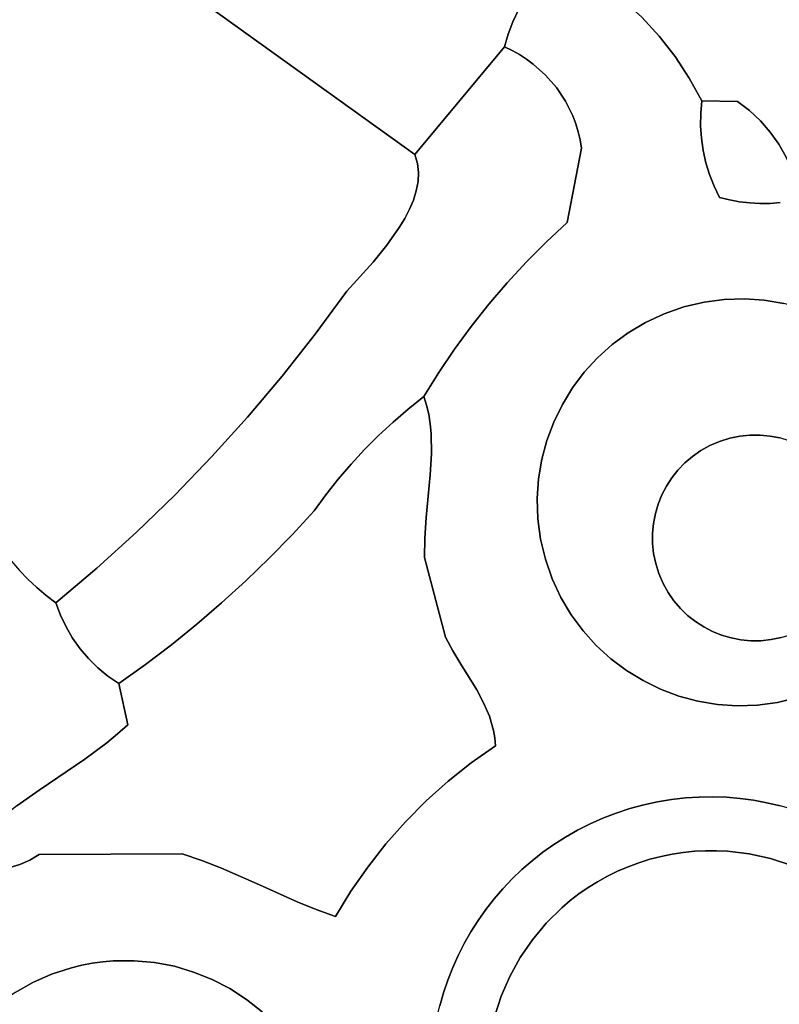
# Model space of a CAD drawing. Header units: inches. Extents: x 37.5 to 70.3, y 17.4 to 61.6.
# Tile 60 of 89: x 59.3 to 62.1, y 35.6 to 39.2. Entities that reach past the tile are written whole.
import ezdxf

# ---------------------------------------------------------------- set-up
doc = ezdxf.new("R2010")
doc.units = ezdxf.units.IN
doc.layers.add('SURFACES_FOR_SKETCHUP', color=7, linetype='Continuous')

msp = doc.modelspace()

# ---------------------------------------------------------------- linework, layer by layer
at = {"layer": 'SURFACES_FOR_SKETCHUP'}
for points, invisible_edges in [([(61.5539, 39.1721), (61.6171, 39.1036), (61.988, 39.5061)], 10), ([(62.0506, 39.4511), (61.988, 39.5061), (61.6171, 39.1036)], 10), ([(61.6171, 39.1036), (61.6745, 39.0302), (62.0506, 39.4511)], 10), ([(62.1156, 39.3988), (62.0506, 39.4511), (61.6745, 39.0302)], 10), ([(61.6745, 39.0302), (61.9012, 38.8671), (62.1156, 39.3988)], 11), ([(62.1828, 39.3494), (62.1156, 39.3988), (61.9012, 38.8671)], 10), ([(58.7891, 39.0034), (59.7633, 39.3712), (58.933, 39.1711)], 3), ([(58.7891, 39.0034), (60.2509, 37.8714), (59.7633, 39.3712)], 11), ([(60.4854, 38.1799), (60.5805, 38.2852), (59.7633, 39.3712)], 10), ([(59.7633, 39.3712), (60.5805, 38.2852), (60.7315, 38.6746)], 3), ([(60.4854, 38.1799), (59.7633, 39.3712), (60.3707, 38.0236)], 3), ([(60.3707, 38.0236), (59.7633, 39.3712), (60.2509, 37.8714)], 3), ([(60.7315, 38.6746), (61.0564, 39.0645), (59.7633, 39.3712)], 2), ([(61.07, 39.1108), (59.7633, 39.3712), (61.0564, 39.0645)], 3), ([(61.0868, 39.1558), (59.7633, 39.3712), (61.07, 39.1108)], 3), ([(61.1069, 39.1994), (59.7633, 39.3712), (61.0868, 39.1558)], 3), ([(62.2522, 39.3029), (62.1828, 39.3494), (61.9012, 38.8671)], 10), ([(61.412, 39.2927), (61.13, 39.2413), (61.1609, 39.0028)], 11), ([(61.1609, 39.0028), (61.2056, 38.9629), (61.412, 39.2927)], 10), ([(61.4855, 39.2352), (61.412, 39.2927), (61.2056, 38.9629)], 10), ([(61.9012, 38.8671), (61.9443, 38.8338), (62.2522, 39.3029)], 10), ([(62.3579, 39.1958), (62.2522, 39.3029), (61.9443, 38.8338)], 11), ([(61.1069, 39.1994), (61.1609, 39.0028), (61.13, 39.2413)], 3), ([(61.2056, 38.9629), (61.2447, 38.9179), (61.4855, 39.2352)], 10), ([(61.5539, 39.1721), (61.4855, 39.2352), (61.2447, 38.9179)], 10), ([(61.0868, 39.1558), (61.1366, 39.0206), (61.1069, 39.1994)], 3), ([(61.1366, 39.0206), (61.1609, 39.0028), (61.1069, 39.1994)], 10), ([(62.3956, 39.1342), (62.3579, 39.1958), (61.9443, 38.8338)], 10), ([(61.07, 39.1108), (61.111, 39.0369), (61.0868, 39.1558)], 3), ([(61.1366, 39.0206), (61.0868, 39.1558), (61.111, 39.0369)], 3), ([(61.2447, 38.9179), (61.2778, 38.8681), (61.5539, 39.1721)], 10), ([(61.6171, 39.1036), (61.5539, 39.1721), (61.2778, 38.8681)], 10), ([(61.9443, 38.8338), (61.9836, 38.7966), (62.3956, 39.1342)], 10), ([(62.4365, 39.0749), (62.3956, 39.1342), (61.9836, 38.7966)], 10), ([(61.07, 39.1108), (61.0564, 39.0645), (61.0843, 39.0515)], 8), ([(61.07, 39.1108), (61.0843, 39.0515), (61.111, 39.0369)], 9), ([(61.6745, 39.0302), (61.6171, 39.1036), (61.2778, 38.8681)], 10), ([(61.0564, 39.0645), (60.7315, 38.6746), (61.0843, 39.0515)], 2), ([(61.0843, 39.0515), (60.7315, 38.6746), (61.111, 39.0369)], 3), ([(61.9836, 38.7966), (62.019, 38.756), (62.4365, 39.0749)], 10), ([(62.019, 38.756), (62.0501, 38.7122), (62.4365, 39.0749)], 10), ([(62.4805, 39.0179), (62.4365, 39.0749), (62.0501, 38.7122)], 10), ([(61.111, 39.0369), (60.7315, 38.6746), (61.1366, 39.0206)], 3), ([(61.1366, 39.0206), (60.7315, 38.6746), (61.1609, 39.0028)], 3), ([(61.2778, 38.8681), (61.3043, 38.8144), (61.6745, 39.0302)], 10), ([(61.3043, 38.8144), (61.315, 38.7862), (61.6745, 39.0302)], 10), ([(61.6745, 39.0302), (61.315, 38.7862), (61.7261, 38.952)], 3), ([(61.6745, 39.0302), (61.7261, 38.952), (61.9012, 38.8671)], 10), ([(62.0501, 38.7122), (62.0769, 38.6656), (62.4805, 39.0179)], 10), ([(58.6401, 38.8402), (60.1261, 37.7234), (58.7891, 39.0034)], 3), ([(60.2509, 37.8714), (58.7891, 39.0034), (60.1261, 37.7234)], 3), ([(61.1609, 39.0028), (60.7315, 38.6746), (61.2056, 38.9629)], 3), ([(61.2056, 38.9629), (60.7315, 38.6746), (61.2447, 38.9179)], 3), ([(61.315, 38.7862), (61.3239, 38.7573), (61.7261, 38.952)], 10), ([(61.7675, 38.8242), (61.7261, 38.952), (61.3239, 38.7573)], 11), ([(61.7675, 38.8242), (61.7713, 38.8695), (61.7261, 38.952)], 8), ([(61.7261, 38.952), (61.7713, 38.8695), (61.9012, 38.8671)], 8), ([(60.7411, 38.6426), (61.2447, 38.9179), (60.7315, 38.6746)], 3), ([(61.2447, 38.9179), (60.7411, 38.6426), (61.2778, 38.8681)], 3), ([(61.2778, 38.8681), (60.7411, 38.6426), (61.3043, 38.8144)], 3), ([(61.9443, 38.8338), (61.9012, 38.8671), (61.7672, 38.7789)], 10), ([(61.7675, 38.8242), (61.7672, 38.7789), (61.9012, 38.8671)], 10), ([(61.7713, 38.8695), (61.7675, 38.8242), (61.9012, 38.8671)], 2), ([(59.1945, 37.31), (59.9965, 37.5797), (58.6401, 38.8402)], 11), ([(60.1261, 37.7234), (58.6401, 38.8402), (59.9965, 37.5797)], 3), ([(61.7703, 38.7338), (61.9443, 38.8338), (61.7672, 38.7789)], 3), ([(61.9443, 38.8338), (61.7703, 38.7338), (61.9836, 38.7966)], 3), ([(61.3043, 38.8144), (60.7411, 38.6426), (61.315, 38.7862)], 3), ([(61.7672, 38.7789), (61.7675, 38.8242), (61.3239, 38.7573)], 10), ([(61.7768, 38.6891), (61.9836, 38.7966), (61.7703, 38.7338)], 3), ([(61.7768, 38.6891), (61.7867, 38.6451), (61.9836, 38.7966)], 10), ([(62.019, 38.756), (61.9836, 38.7966), (61.7867, 38.6451)], 10), ([(61.315, 38.7862), (60.7411, 38.6426), (61.3239, 38.7573)], 3), ([(61.3239, 38.7573), (60.7411, 38.6426), (61.3309, 38.7276)], 3), ([(61.7672, 38.7789), (61.3239, 38.7573), (61.3309, 38.7276)], 9), ([(61.7672, 38.7789), (61.3309, 38.7276), (61.336, 38.6973)], 9), ([(61.7703, 38.7338), (61.7672, 38.7789), (61.336, 38.6973)], 10), ([(61.3309, 38.7276), (60.7411, 38.6426), (61.336, 38.6973)], 3), ([(61.7768, 38.6891), (61.7703, 38.7338), (61.336, 38.6973)], 10), ([(61.7867, 38.6451), (61.8, 38.6019), (62.019, 38.756)], 10), ([(62.019, 38.756), (61.8, 38.6019), (62.0501, 38.7122)], 3), ([(60.7449, 38.61), (61.336, 38.6973), (60.7411, 38.6426)], 3), ([(61.336, 38.6973), (60.7449, 38.61), (61.2839, 38.4281)], 3), ([(61.336, 38.6973), (61.2839, 38.4281), (61.8, 38.6019)], 10), ([(61.7867, 38.6451), (61.7768, 38.6891), (61.336, 38.6973)], 10), ([(61.8, 38.6019), (61.7867, 38.6451), (61.336, 38.6973)], 10), ([(62.0501, 38.7122), (61.8, 38.6019), (61.9086, 38.5036)], 11), ([(61.9453, 38.4994), (62.0501, 38.7122), (61.9086, 38.5036)], 3), ([(62.0501, 38.7122), (61.9453, 38.4994), (62.0769, 38.6656)], 3), ([(60.6302, 38.3458), (60.7315, 38.6746), (60.5805, 38.2852)], 3), ([(60.6302, 38.3458), (60.6757, 38.41), (60.7315, 38.6746)], 10), ([(60.6956, 38.4429), (60.7315, 38.6746), (60.6757, 38.41)], 3), ([(60.6956, 38.4429), (60.7128, 38.4763), (60.7315, 38.6746)], 10), ([(60.7128, 38.4763), (60.7269, 38.5098), (60.7315, 38.6746)], 10), ([(60.7269, 38.5098), (60.7373, 38.5434), (60.7315, 38.6746)], 10), ([(60.7411, 38.6426), (60.7315, 38.6746), (60.7449, 38.61)], 2), ([(60.7435, 38.5768), (60.7449, 38.61), (60.7315, 38.6746)], 10), ([(60.7435, 38.5768), (60.7315, 38.6746), (60.7373, 38.5434)], 3), ([(61.9453, 38.4994), (61.982, 38.4975), (62.0769, 38.6656)], 10), ([(62.099, 38.6165), (62.0769, 38.6656), (61.982, 38.4975)], 10), ([(61.982, 38.4975), (62.0189, 38.4978), (62.099, 38.6165)], 10), ([(62.0189, 38.4978), (62.0557, 38.5003), (62.099, 38.6165)], 10), ([(60.7435, 38.5768), (61.2087, 38.3582), (60.7449, 38.61)], 3), ([(61.2087, 38.3582), (61.2839, 38.4281), (60.7449, 38.61)], 10), ([(61.8165, 38.5596), (61.8, 38.6019), (61.2839, 38.4281)], 10), ([(61.8165, 38.5596), (61.9086, 38.5036), (61.8, 38.6019)], 3), ([(60.7373, 38.5434), (60.7269, 38.5098), (61.1364, 38.2855)], 10), ([(60.7373, 38.5434), (61.2087, 38.3582), (60.7435, 38.5768)], 3), ([(61.1364, 38.2855), (61.2087, 38.3582), (60.7373, 38.5434)], 10), ([(61.8362, 38.5186), (61.8165, 38.5596), (61.2839, 38.4281)], 10), ([(61.8723, 38.51), (61.9086, 38.5036), (61.8165, 38.5596)], 10), ([(61.8165, 38.5596), (61.8362, 38.5186), (61.8723, 38.51)], 8), ([(60.7269, 38.5098), (60.7128, 38.4763), (61.1364, 38.2855)], 10), ([(61.2839, 38.4281), (61.635, 38.0975), (61.8362, 38.5186)], 11), ([(61.7063, 38.1222), (61.8362, 38.5186), (61.635, 38.0975)], 3), ([(61.7797, 38.1397), (61.8362, 38.5186), (61.7063, 38.1222)], 3), ([(61.8531, 38.1495), (61.8362, 38.5186), (61.7797, 38.1397)], 3), ([(61.8362, 38.5186), (61.8531, 38.1495), (61.8723, 38.51)], 3), ([(61.8723, 38.51), (61.8531, 38.1495), (61.9086, 38.5036)], 3), ([(60.7128, 38.4763), (60.6956, 38.4429), (61.0668, 38.2102)], 10), ([(61.0668, 38.2102), (61.1364, 38.2855), (60.7128, 38.4763)], 10), ([(61.926, 38.1519), (61.9086, 38.5036), (61.8531, 38.1495)], 3), ([(61.9086, 38.5036), (61.926, 38.1519), (61.9453, 38.4994)], 3), ([(61.9453, 38.4994), (61.926, 38.1519), (61.982, 38.4975)], 3), ([(61.998, 38.1471), (61.982, 38.4975), (61.926, 38.1519)], 3), ([(61.982, 38.4975), (61.998, 38.1471), (62.0189, 38.4978)], 3), ([(62.0686, 38.1353), (62.0557, 38.5003), (61.998, 38.1471)], 3), ([(62.0189, 38.4978), (61.998, 38.1471), (62.0557, 38.5003)], 3), ([(60.6956, 38.4429), (60.6757, 38.41), (61.0668, 38.2102)], 10), ([(60.6757, 38.41), (60.6302, 38.3458), (61.0002, 38.1323)], 10), ([(61.0002, 38.1323), (61.0668, 38.2102), (60.6757, 38.41)], 10), ([(61.2839, 38.4281), (61.2087, 38.3582), (61.5051, 38.029)], 10), ([(61.5051, 38.029), (61.5678, 38.0662), (61.2839, 38.4281)], 10), ([(61.5678, 38.0662), (61.635, 38.0975), (61.2839, 38.4281)], 10), ([(60.6302, 38.3458), (60.5805, 38.2852), (60.9365, 38.052)], 10), ([(60.9365, 38.052), (61.0002, 38.1323), (60.6302, 38.3458)], 10), ([(61.2087, 38.3582), (61.1364, 38.2855), (61.447, 37.9862)], 10), ([(61.447, 37.9862), (61.5051, 38.029), (61.2087, 38.3582)], 10), ([(60.4854, 38.1799), (60.8759, 37.9694), (60.5805, 38.2852)], 3), ([(60.9365, 38.052), (60.5805, 38.2852), (60.8759, 37.9694)], 3), ([(61.1364, 38.2855), (61.0668, 38.2102), (61.3939, 37.9383)], 10), ([(61.3939, 37.9383), (61.447, 37.9862), (61.1364, 38.2855)], 10), ([(61.0668, 38.2102), (61.0002, 38.1323), (61.3458, 37.8858)], 10), ([(61.3458, 37.8858), (61.3939, 37.9383), (61.0668, 38.2102)], 10), ([(60.3707, 38.0236), (60.8184, 37.8845), (60.4854, 38.1799)], 3), ([(60.8759, 37.9694), (60.4854, 38.1799), (60.8184, 37.8845)], 3), ([(61.8531, 38.1495), (61.9093, 37.6539), (61.926, 38.1519)], 3), ([(61.946, 37.6577), (61.926, 38.1519), (61.9093, 37.6539)], 3), ([(61.926, 38.1519), (61.946, 37.6577), (61.998, 38.1471)], 3), ([(61.0002, 38.1323), (60.9365, 38.052), (61.3033, 37.8292)], 10), ([(61.3033, 37.8292), (61.3458, 37.8858), (61.0002, 38.1323)], 10), ([(61.635, 38.0975), (61.8362, 37.6349), (61.7063, 38.1222)], 3), ([(61.7063, 38.1222), (61.8727, 37.6463), (61.7797, 38.1397)], 3), ([(61.8727, 37.6463), (61.7063, 38.1222), (61.8362, 37.6349)], 3), ([(61.7797, 38.1397), (61.9093, 37.6539), (61.8531, 38.1495)], 3), ([(61.9093, 37.6539), (61.7797, 38.1397), (61.8727, 37.6463)], 3), ([(61.9825, 37.6578), (61.998, 38.1471), (61.946, 37.6577)], 3), ([(61.998, 38.1471), (61.9825, 37.6578), (62.0686, 38.1353)], 3), ([(62.0186, 37.6544), (62.0686, 38.1353), (61.9825, 37.6578)], 3), ([(62.0686, 38.1353), (62.0186, 37.6544), (62.1373, 38.1169)], 3), ([(62.0539, 37.6476), (62.1373, 38.1169), (62.0186, 37.6544)], 3), ([(61.5678, 38.0662), (61.8011, 37.6198), (61.635, 38.0975)], 3), ([(61.8362, 37.6349), (61.635, 38.0975), (61.8011, 37.6198)], 3), ([(60.9365, 38.052), (60.8759, 37.9694), (61.2663, 37.7688)], 10), ([(61.2663, 37.7688), (61.3033, 37.8292), (60.9365, 38.052)], 10), ([(61.5678, 38.0662), (61.5051, 38.029), (61.8011, 37.6198)], 10), ([(60.2509, 37.8714), (60.6007, 37.6563), (60.3707, 38.0236)], 3), ([(60.7078, 37.7524), (60.764, 37.7973), (60.3707, 38.0236)], 10), ([(60.6533, 37.7053), (60.7078, 37.7524), (60.3707, 38.0236)], 10), ([(60.8184, 37.8845), (60.3707, 38.0236), (60.764, 37.7973)], 3), ([(60.6007, 37.6563), (60.6533, 37.7053), (60.3707, 38.0236)], 10), ([(61.5051, 38.029), (61.447, 37.9862), (61.7684, 37.6017)], 10), ([(61.7684, 37.6017), (61.8011, 37.6198), (61.5051, 38.029)], 10), ([(61.447, 37.9862), (61.3939, 37.9383), (61.7381, 37.5806)], 10), ([(61.7381, 37.5806), (61.7684, 37.6017), (61.447, 37.9862)], 10), ([(60.8759, 37.9694), (60.8184, 37.8845), (61.2353, 37.7052)], 10), ([(61.2353, 37.7052), (61.2663, 37.7688), (60.8759, 37.9694)], 10), ([(61.3458, 37.8858), (61.7103, 37.557), (61.3939, 37.9383)], 3), ([(61.7103, 37.557), (61.7381, 37.5806), (61.3939, 37.9383)], 10), ([(60.1261, 37.7234), (60.5012, 37.5526), (60.2509, 37.8714)], 3), ([(60.55, 37.6054), (60.2509, 37.8714), (60.5012, 37.5526)], 3), ([(60.6007, 37.6563), (60.2509, 37.8714), (60.55, 37.6054)], 3), ([(60.8184, 37.8845), (60.764, 37.7973), (60.7747, 37.7662)], 8), ([(60.8184, 37.8845), (60.7747, 37.7662), (60.7827, 37.7335)], 9), ([(60.8184, 37.8845), (60.7827, 37.7335), (61.2353, 37.7052)], 11), ([(61.3033, 37.8292), (61.6852, 37.5309), (61.3458, 37.8858)], 3), ([(61.7103, 37.557), (61.3458, 37.8858), (61.6852, 37.5309)], 3), ([(61.3033, 37.8292), (61.2663, 37.7688), (61.6852, 37.5309)], 10), ([(60.764, 37.7973), (60.7078, 37.7524), (60.7747, 37.7662)], 2), ([(60.7827, 37.7335), (60.7747, 37.7662), (60.7078, 37.7524)], 10), ([(61.2663, 37.7688), (61.2353, 37.7052), (61.6628, 37.5027)], 10), ([(61.6628, 37.5027), (61.6852, 37.5309), (61.2663, 37.7688)], 10), ([(59.9965, 37.5797), (60.3671, 37.3836), (60.1261, 37.7234)], 3), ([(60.4097, 37.4417), (60.1261, 37.7234), (60.3671, 37.3836)], 3), ([(60.4544, 37.498), (60.1261, 37.7234), (60.4097, 37.4417)], 3), ([(60.5012, 37.5526), (60.1261, 37.7234), (60.4544, 37.498)], 3), ([(60.7078, 37.7524), (60.6533, 37.7053), (60.788, 37.6992)], 10), ([(60.788, 37.6992), (60.7827, 37.7335), (60.7078, 37.7524)], 10), ([(60.788, 37.6992), (61.2353, 37.7052), (60.7827, 37.7335)], 3), ([(60.6007, 37.6563), (60.7922, 37.5898), (60.6533, 37.7053)], 3), ([(60.7912, 37.6637), (60.788, 37.6992), (60.6533, 37.7053)], 10), ([(60.7912, 37.6637), (60.6533, 37.7053), (60.7922, 37.5898)], 3), ([(61.2353, 37.7052), (60.788, 37.6992), (61.2105, 37.6388)], 3), ([(60.7912, 37.6637), (61.2105, 37.6388), (60.788, 37.6992)], 3), ([(61.2353, 37.7052), (61.2105, 37.6388), (61.6434, 37.4726)], 10), ([(61.6434, 37.4726), (61.6628, 37.5027), (61.2353, 37.7052)], 10), ([(60.55, 37.6054), (60.7879, 37.5133), (60.6007, 37.6563)], 3), ([(60.7922, 37.5898), (60.6007, 37.6563), (60.7879, 37.5133)], 3), ([(60.7922, 37.5898), (61.1921, 37.5701), (60.7912, 37.6637)], 3), ([(61.2105, 37.6388), (60.7912, 37.6637), (61.1921, 37.5701)], 3), ([(62.0539, 37.6476), (62.0186, 37.6544), (61.8727, 37.6463)], 10), ([(61.8727, 37.6463), (62.0186, 37.6544), (61.9093, 37.6539)], 3), ([(61.9825, 37.6578), (61.9093, 37.6539), (62.0186, 37.6544)], 3), ([(61.9825, 37.6578), (61.946, 37.6577), (61.9093, 37.6539)], 8), ([(61.2105, 37.6388), (61.1921, 37.5701), (61.6269, 37.4408)], 10), ([(61.6269, 37.4408), (61.6434, 37.4726), (61.2105, 37.6388)], 10), ([(61.6269, 37.4408), (61.8362, 37.6349), (61.6434, 37.4726)], 3), ([(61.8362, 37.6349), (61.6269, 37.4408), (62.1215, 37.6241)], 11), ([(62.1215, 37.6241), (61.6269, 37.4408), (61.8102, 36.9463)], 11), ([(61.8362, 37.6349), (61.8011, 37.6198), (61.6434, 37.4726)], 10), ([(61.6434, 37.4726), (61.8011, 37.6198), (61.6628, 37.5027)], 3), ([(61.6628, 37.5027), (61.8011, 37.6198), (61.6852, 37.5309)], 3), ([(61.8011, 37.6198), (61.7684, 37.6017), (61.6852, 37.5309)], 10), ([(62.3155, 37.4148), (62.1215, 37.6241), (61.8102, 36.9463)], 11), ([(61.8727, 37.6463), (61.8362, 37.6349), (62.0883, 37.6375)], 10), ([(62.1215, 37.6241), (62.0883, 37.6375), (61.8362, 37.6349)], 10), ([(62.0883, 37.6375), (62.0539, 37.6476), (61.8727, 37.6463)], 10), ([(59.9965, 37.5797), (59.1945, 37.31), (59.8622, 37.4404)], 3), ([(59.8622, 37.4404), (60.2044, 37.2115), (59.9965, 37.5797)], 3), ([(60.287, 37.2963), (59.9965, 37.5797), (60.2044, 37.2115)], 3), ([(60.3671, 37.3836), (59.9965, 37.5797), (60.287, 37.2963)], 3), ([(60.55, 37.6054), (60.5012, 37.5526), (60.7879, 37.5133)], 10), ([(60.7879, 37.5133), (61.1804, 37.4995), (60.7922, 37.5898)], 3), ([(61.1804, 37.4995), (61.1921, 37.5701), (60.7922, 37.5898)], 10), ([(61.7103, 37.557), (61.6852, 37.5309), (61.7684, 37.6017)], 10), ([(61.7684, 37.6017), (61.7381, 37.5806), (61.7103, 37.557)], 8), ([(60.5012, 37.5526), (60.4544, 37.498), (60.7735, 37.359)], 10), ([(60.7735, 37.359), (60.7879, 37.5133), (60.5012, 37.5526)], 10), ([(61.1921, 37.5701), (61.1804, 37.4995), (61.6135, 37.4076)], 10), ([(61.6135, 37.4076), (61.6269, 37.4408), (61.1921, 37.5701)], 10), ([(60.7879, 37.5133), (60.7735, 37.359), (61.1755, 37.4276)], 10), ([(61.1804, 37.4995), (60.7879, 37.5133), (61.1755, 37.4276)], 3), ([(60.4097, 37.4417), (60.7735, 37.359), (60.4544, 37.498)], 3), ([(61.1804, 37.4995), (61.1755, 37.4276), (61.6034, 37.3732)], 10), ([(61.6034, 37.3732), (61.6135, 37.4076), (61.1804, 37.4995)], 10), ([(59.8622, 37.4404), (59.1945, 37.31), (59.7232, 37.3056)], 3), ([(59.8622, 37.4404), (59.7232, 37.3056), (60.0319, 37.0495)], 10), ([(60.1193, 37.1292), (60.2044, 37.2115), (59.8622, 37.4404)], 10), ([(60.0319, 37.0495), (60.1193, 37.1292), (59.8622, 37.4404)], 10), ([(60.3671, 37.3836), (60.7682, 37.2845), (60.4097, 37.4417)], 3), ([(60.7735, 37.359), (60.4097, 37.4417), (60.7682, 37.2845)], 3), ([(61.6269, 37.4408), (61.6135, 37.4076), (61.6161, 37.1556)], 10), ([(61.6161, 37.1556), (61.8102, 36.9463), (61.6269, 37.4408)], 11), ([(61.1755, 37.4276), (60.7735, 37.359), (61.1779, 37.3546)], 3), ([(61.1779, 37.3546), (61.6034, 37.3732), (61.1755, 37.4276)], 3), ([(61.6135, 37.4076), (61.6034, 37.3732), (61.6047, 37.192)], 10), ([(61.6047, 37.192), (61.6161, 37.1556), (61.6135, 37.4076)], 10), ([(62.0954, 36.9355), (62.3155, 37.4148), (61.8102, 36.9463)], 11), ([(60.287, 37.2963), (60.7673, 37.2139), (60.3671, 37.3836)], 3), ([(60.7682, 37.2845), (60.3671, 37.3836), (60.7673, 37.2139)], 3), ([(61.6034, 37.3732), (61.1779, 37.3546), (61.5966, 37.3379)], 3), ([(61.6034, 37.3732), (61.5966, 37.3379), (61.6047, 37.192)], 10), ([(60.7735, 37.359), (60.7682, 37.2845), (61.1779, 37.3546)], 10), ([(61.1779, 37.3546), (60.7682, 37.2845), (61.1877, 37.2812)], 3), ([(61.1877, 37.2812), (61.5966, 37.3379), (61.1779, 37.3546)], 3), ([(61.5966, 37.3379), (61.1877, 37.2812), (61.5932, 37.3019)], 3), ([(61.5932, 37.3019), (61.5971, 37.2287), (61.5966, 37.3379)], 3), ([(61.6047, 37.192), (61.5966, 37.3379), (61.5971, 37.2287)], 3), ([(59.7232, 37.3056), (59.1945, 37.31), (59.5797, 37.1754)], 3), ([(59.218, 37.2722), (59.5797, 37.1754), (59.1945, 37.31)], 3), ([(59.7232, 37.3056), (59.5797, 37.1754), (59.9421, 36.9724)], 10), ([(59.9421, 36.9724), (60.0319, 37.0495), (59.7232, 37.3056)], 10), ([(60.2044, 37.2115), (60.7673, 37.2139), (60.287, 37.2963)], 3), ([(61.2052, 37.2078), (61.5932, 37.3019), (61.1877, 37.2812)], 3), ([(61.5933, 37.2654), (61.5932, 37.3019), (61.2052, 37.2078)], 10), ([(61.5932, 37.3019), (61.5933, 37.2654), (61.5971, 37.2287)], 8), ([(59.2433, 37.2359), (59.5797, 37.1754), (59.218, 37.2722)], 3), ([(60.7673, 37.2139), (61.1877, 37.2812), (60.7682, 37.2845)], 3), ([(61.1877, 37.2812), (60.7673, 37.2139), (61.2052, 37.2078)], 3), ([(61.2052, 37.2078), (61.23, 37.1365), (61.5933, 37.2654)], 10), ([(61.5971, 37.2287), (61.5933, 37.2654), (61.23, 37.1365)], 10), ([(59.2705, 37.2009), (59.5797, 37.1754), (59.2433, 37.2359)], 3), ([(61.2612, 37.0694), (61.5971, 37.2287), (61.23, 37.1365)], 3), ([(61.6047, 37.192), (61.5971, 37.2287), (61.2612, 37.0694)], 10), ([(58.8692, 37.1595), (59.3302, 37.1356), (58.9096, 37.1923)], 3), ([(59.2995, 37.1675), (58.9096, 37.1923), (59.3302, 37.1356)], 3), ([(59.2995, 37.1675), (59.5797, 37.1754), (59.2705, 37.2009)], 3), ([(60.1193, 37.1292), (60.8434, 36.925), (60.2044, 37.2115)], 3), ([(60.7673, 37.2139), (60.2044, 37.2115), (60.8434, 36.925)], 3), ([(60.8434, 36.925), (61.2052, 37.2078), (60.7673, 37.2139)], 3), ([(61.2052, 37.2078), (60.8434, 36.925), (61.23, 37.1365)], 3), ([(61.2612, 37.0694), (61.2985, 37.0066), (61.6047, 37.192)], 10), ([(61.6161, 37.1556), (61.6047, 37.192), (61.2985, 37.0066)], 10), ([(58.8316, 37.1232), (59.3302, 37.1356), (58.8692, 37.1595)], 3), ([(59.3302, 37.1356), (59.5797, 37.1754), (59.2995, 37.1675)], 3), ([(59.3625, 37.1054), (59.5797, 37.1754), (59.3302, 37.1356)], 3), ([(59.3625, 37.1054), (59.3964, 37.0768), (59.5797, 37.1754)], 10), ([(59.4319, 37.05), (59.5797, 37.1754), (59.3964, 37.0768)], 2), ([(59.5797, 37.1754), (59.4319, 37.05), (59.4482, 37.0053)], 8), ([(59.4482, 37.0053), (59.4684, 36.9625), (59.5797, 37.1754)], 10), ([(59.4921, 36.9218), (59.5797, 37.1754), (59.4684, 36.9625)], 3), ([(59.4921, 36.9218), (59.5194, 36.8834), (59.5797, 37.1754)], 10), ([(59.5194, 36.8834), (59.7558, 36.8264), (59.5797, 37.1754)], 11), ([(59.85, 36.898), (59.5797, 37.1754), (59.7558, 36.8264)], 3), ([(59.85, 36.898), (59.9421, 36.9724), (59.5797, 37.1754)], 10), ([(61.2985, 37.0066), (61.3412, 36.9486), (61.6161, 37.1556)], 10), ([(61.6312, 37.1205), (61.6161, 37.1556), (61.3412, 36.9486)], 10), ([(61.6161, 37.1556), (61.6312, 37.1205), (61.7784, 36.9627)], 10), ([(61.8102, 36.9463), (61.6161, 37.1556), (61.7784, 36.9627)], 3), ([(59.3302, 37.1356), (58.8316, 37.1232), (59.3625, 37.1054)], 3), ([(59.2896, 36.3139), (59.3708, 36.3712), (58.8316, 37.1232)], 10), ([(59.4684, 36.9625), (58.8316, 37.1232), (59.3708, 36.3712)], 11), ([(59.3625, 37.1054), (58.8316, 37.1232), (59.4684, 36.9625)], 11), ([(60.0319, 37.0495), (60.8434, 36.925), (60.1193, 37.1292)], 3), ([(61.23, 37.1365), (60.8434, 36.925), (61.2612, 37.0694)], 3), ([(61.3412, 36.9486), (61.3891, 36.8954), (61.6312, 37.1205)], 10), ([(61.6493, 37.0878), (61.6312, 37.1205), (61.3891, 36.8954)], 10), ([(61.7483, 36.9822), (61.6312, 37.1205), (61.7201, 37.0045)], 3), ([(61.7784, 36.9627), (61.6312, 37.1205), (61.7483, 36.9822)], 3), ([(61.6312, 37.1205), (61.6493, 37.0878), (61.7201, 37.0045)], 10), ([(59.4482, 37.0053), (59.3964, 37.0768), (59.3625, 37.1054)], 9), ([(59.4482, 37.0053), (59.3625, 37.1054), (59.4684, 36.9625)], 3), ([(61.3891, 36.8954), (61.4416, 36.8474), (61.6493, 37.0878)], 10), ([(61.6704, 37.0574), (61.6493, 37.0878), (61.4416, 36.8474)], 10), ([(61.694, 37.0297), (61.7201, 37.0045), (61.6493, 37.0878)], 10), ([(61.6493, 37.0878), (61.6704, 37.0574), (61.694, 37.0297)], 8), ([(59.4482, 37.0053), (59.4319, 37.05), (59.3964, 37.0768)], 8), ([(60.0319, 37.0495), (59.9421, 36.9724), (60.698, 36.2562)], 10), ([(60.698, 36.2562), (60.7732, 36.332), (60.0319, 37.0495)], 10), ([(60.8434, 36.925), (60.0319, 37.0495), (60.7732, 36.332)], 11), ([(60.87, 36.8755), (61.2612, 37.0694), (60.8434, 36.925)], 3), ([(60.8987, 36.8278), (61.2612, 37.0694), (60.87, 36.8755)], 3), ([(61.2612, 37.0694), (60.8987, 36.8278), (61.2985, 37.0066)], 3), ([(61.4416, 36.8474), (61.4983, 36.8048), (61.6704, 37.0574)], 10), ([(61.694, 37.0297), (61.6704, 37.0574), (61.4983, 36.8048)], 10), ([(61.7201, 37.0045), (61.694, 37.0297), (61.4983, 36.8048)], 10), ([(59.9421, 36.9724), (59.85, 36.898), (60.0314, 36.0887)], 10), ([(60.0314, 36.0887), (60.6273, 36.1762), (59.9421, 36.9724)], 11), ([(60.698, 36.2562), (59.9421, 36.9724), (60.6273, 36.1762)], 3), ([(60.956, 36.7347), (61.2985, 37.0066), (60.8987, 36.8278)], 3), ([(61.2985, 37.0066), (60.956, 36.7347), (61.3412, 36.9486)], 3), ([(61.4983, 36.8048), (61.5586, 36.7679), (61.7201, 37.0045)], 10), ([(61.7483, 36.9822), (61.7201, 37.0045), (61.5586, 36.7679)], 10), ([(61.5586, 36.7679), (61.6222, 36.7369), (61.7483, 36.9822)], 10), ([(61.7784, 36.9627), (61.7483, 36.9822), (61.6222, 36.7369)], 10), ([(59.4921, 36.9218), (59.4684, 36.9625), (59.3708, 36.3712)], 10), ([(60.9813, 36.6874), (61.3412, 36.9486), (60.956, 36.7347)], 3), ([(61.3412, 36.9486), (60.9813, 36.6874), (61.3891, 36.8954)], 3), ([(61.6222, 36.7369), (61.6886, 36.712), (61.7784, 36.9627)], 10), ([(61.8102, 36.9463), (61.7784, 36.9627), (61.6886, 36.712)], 10), ([(61.6886, 36.712), (61.7573, 36.6936), (61.8102, 36.9463)], 10), ([(61.8434, 36.9329), (61.8102, 36.9463), (61.7573, 36.6936)], 10), ([(61.8102, 36.9463), (61.8434, 36.9329), (62.0954, 36.9355)], 10), ([(59.4921, 36.9218), (59.3708, 36.3712), (59.5194, 36.8834)], 3), ([(60.8434, 36.925), (60.7732, 36.332), (60.87, 36.8755)], 3), ([(61.7573, 36.6936), (61.8279, 36.6819), (61.8434, 36.9329)], 10), ([(61.8777, 36.9227), (61.8434, 36.9329), (61.8279, 36.6819)], 10), ([(61.8279, 36.6819), (61.8999, 36.6771), (61.8777, 36.9227)], 10), ([(62.059, 36.924), (62.0954, 36.9355), (61.8434, 36.9329)], 10), ([(61.8434, 36.9329), (61.8777, 36.9227), (62.059, 36.924)], 10), ([(61.8777, 36.9227), (61.9131, 36.9159), (62.059, 36.924)], 10), ([(61.9131, 36.9159), (61.8777, 36.9227), (61.8999, 36.6771)], 10), ([(61.9131, 36.9159), (61.8999, 36.6771), (61.9491, 36.9125)], 3), ([(61.9728, 36.6795), (61.9491, 36.9125), (61.8999, 36.6771)], 3), ([(62.059, 36.924), (61.9131, 36.9159), (62.0223, 36.9165)], 3), ([(61.9491, 36.9125), (62.0223, 36.9165), (61.9131, 36.9159)], 3), ([(61.9491, 36.9125), (61.9856, 36.9127), (62.0223, 36.9165)], 8), ([(61.9491, 36.9125), (61.9728, 36.6795), (61.9856, 36.9127)], 3), ([(62.0462, 36.6892), (61.9856, 36.9127), (61.9728, 36.6795)], 3), ([(61.9856, 36.9127), (62.0462, 36.6892), (62.0223, 36.9165)], 3), ([(62.0223, 36.9165), (62.1196, 36.7067), (62.059, 36.924)], 3), ([(62.1196, 36.7067), (62.0223, 36.9165), (62.0462, 36.6892)], 3), ([(59.3708, 36.3712), (59.5359, 36.4833), (59.5194, 36.8834)], 10), ([(59.5194, 36.8834), (59.5359, 36.4833), (59.5499, 36.8476)], 3), ([(59.5499, 36.8476), (59.7558, 36.8264), (59.5194, 36.8834)], 3), ([(59.85, 36.898), (59.7558, 36.8264), (59.6918, 36.6082)], 10), ([(59.6918, 36.6082), (59.9609, 36.116), (59.85, 36.898)], 11), ([(60.0314, 36.0887), (59.85, 36.898), (59.9609, 36.116)], 3), ([(60.87, 36.8755), (60.7732, 36.332), (60.8987, 36.8278)], 3), ([(61.0021, 36.6385), (61.3891, 36.8954), (60.9813, 36.6874)], 3), ([(61.3891, 36.8954), (61.0021, 36.6385), (61.4416, 36.8474)], 3), ([(59.5499, 36.8476), (59.5359, 36.4833), (59.5835, 36.8145)], 3), ([(59.5499, 36.8476), (59.5835, 36.8145), (59.7558, 36.8264)], 10), ([(61.0169, 36.587), (61.4416, 36.8474), (61.0021, 36.6385)], 3), ([(61.0215, 36.56), (61.4416, 36.8474), (61.0169, 36.587)], 3), ([(61.4416, 36.8474), (61.0215, 36.56), (61.4983, 36.8048)], 3), ([(59.6159, 36.5429), (59.5835, 36.8145), (59.5359, 36.4833)], 3), ([(59.62, 36.7845), (59.7558, 36.8264), (59.5835, 36.8145)], 3), ([(59.5835, 36.8145), (59.6159, 36.5429), (59.62, 36.7845)], 3), ([(59.62, 36.7845), (59.6593, 36.7576), (59.7558, 36.8264)], 8), ([(59.7558, 36.8264), (59.6593, 36.7576), (59.6918, 36.6082)], 8), ([(60.8527, 36.4033), (60.8987, 36.8278), (60.7732, 36.332)], 3), ([(60.8987, 36.8278), (60.8527, 36.4033), (60.956, 36.7347)], 3), ([(61.024, 36.5321), (61.4983, 36.8048), (61.0215, 36.56)], 3), ([(61.024, 36.5321), (61.4134, 36.2695), (61.4983, 36.8048)], 11), ([(61.4614, 36.2879), (61.4983, 36.8048), (61.4134, 36.2695)], 3), ([(61.4983, 36.8048), (61.4614, 36.2879), (61.5586, 36.7679)], 3), ([(59.6545, 36.5747), (59.62, 36.7845), (59.6159, 36.5429)], 3), ([(59.62, 36.7845), (59.6545, 36.5747), (59.6593, 36.7576)], 3), ([(61.5109, 36.3041), (61.5586, 36.7679), (61.4614, 36.2879)], 3), ([(61.5611, 36.3178), (61.5586, 36.7679), (61.5109, 36.3041)], 3), ([(61.5586, 36.7679), (61.5611, 36.3178), (61.6222, 36.7369)], 3), ([(59.6918, 36.6082), (59.6593, 36.7576), (59.6545, 36.5747)], 2), ([(60.9364, 36.4701), (60.956, 36.7347), (60.8527, 36.4033)], 3), ([(60.956, 36.7347), (60.9364, 36.4701), (60.9813, 36.6874)], 3), ([(61.6114, 36.3288), (61.6222, 36.7369), (61.5611, 36.3178)], 3), ([(61.6222, 36.7369), (61.6114, 36.3288), (61.6886, 36.712)], 3), ([(60.9813, 36.6874), (60.9364, 36.4701), (61.0021, 36.6385)], 3), ([(61.6618, 36.3372), (61.6886, 36.712), (61.6114, 36.3288)], 3), ([(61.712, 36.3429), (61.6886, 36.712), (61.6618, 36.3372)], 3), ([(61.6886, 36.712), (61.712, 36.3429), (61.7573, 36.6936)], 3), ([(61.7621, 36.3461), (61.7573, 36.6936), (61.712, 36.3429)], 3), ([(61.7573, 36.6936), (61.7621, 36.3461), (61.8279, 36.6819)], 3), ([(61.9728, 36.6795), (62.0076, 36.3255), (62.0462, 36.6892)], 3), ([(62.0552, 36.3143), (62.0462, 36.6892), (62.0076, 36.3255)], 3), ([(62.0462, 36.6892), (62.0552, 36.3143), (62.1196, 36.7067)], 3), ([(61.812, 36.3469), (61.8279, 36.6819), (61.7621, 36.3461)], 3), ([(61.8615, 36.3451), (61.8279, 36.6819), (61.812, 36.3469)], 3), ([(61.8279, 36.6819), (61.8615, 36.3451), (61.8999, 36.6771)], 3), ([(61.9107, 36.3409), (61.8999, 36.6771), (61.8615, 36.3451)], 3), ([(61.8999, 36.6771), (61.9107, 36.3409), (61.9728, 36.6795)], 3), ([(61.9594, 36.3344), (61.9728, 36.6795), (61.9107, 36.3409)], 3), ([(62.0076, 36.3255), (61.9728, 36.6795), (61.9594, 36.3344)], 3), ([(61.0021, 36.6385), (60.9364, 36.4701), (61.0169, 36.587)], 3), ([(59.6545, 36.5747), (59.8888, 36.1397), (59.6918, 36.6082)], 3), ([(59.9609, 36.116), (59.6918, 36.6082), (59.8888, 36.1397)], 3), ([(61.0169, 36.587), (60.9364, 36.4701), (61.0215, 36.56)], 3), ([(59.6159, 36.5429), (59.8888, 36.1397), (59.6545, 36.5747)], 3), ([(61.024, 36.5321), (61.0215, 36.56), (60.9364, 36.4701)], 2), ([(59.5359, 36.4833), (59.8888, 36.1397), (59.6159, 36.5429)], 3), ([(61.024, 36.5321), (60.9364, 36.4701), (61.2359, 36.1743)], 10), ([(61.2359, 36.1743), (61.278, 36.2011), (61.024, 36.5321)], 10), ([(61.278, 36.2011), (61.3216, 36.226), (61.024, 36.5321)], 10), ([(61.3216, 36.226), (61.3667, 36.2488), (61.024, 36.5321)], 10), ([(61.3667, 36.2488), (61.4134, 36.2695), (61.024, 36.5321)], 10), ([(59.5359, 36.4833), (59.3708, 36.3712), (59.371, 36.1373)], 10), ([(59.5359, 36.4833), (59.371, 36.1373), (59.8888, 36.1397)], 9), ([(60.9364, 36.4701), (60.8527, 36.4033), (61.1567, 36.1151)], 10), ([(61.1567, 36.1151), (61.1955, 36.1456), (60.9364, 36.4701)], 10), ([(61.1955, 36.1456), (61.2359, 36.1743), (60.9364, 36.4701)], 10), ([(60.8527, 36.4033), (60.7732, 36.332), (61.0842, 36.049)], 10), ([(61.0842, 36.049), (61.1196, 36.0829), (60.8527, 36.4033)], 10), ([(61.1196, 36.0829), (61.1567, 36.1151), (60.8527, 36.4033)], 10), ([(59.3708, 36.3712), (59.2896, 36.3139), (59.371, 36.1373)], 10), ([(60.7732, 36.332), (60.698, 36.2562), (61.0506, 36.0135)], 10), ([(61.0506, 36.0135), (61.0842, 36.049), (60.7732, 36.332)], 10), ([(61.6114, 36.3288), (61.6642, 36.139), (61.6618, 36.3372)], 3), ([(61.6618, 36.3372), (61.7045, 36.1452), (61.712, 36.3429)], 3), ([(61.7045, 36.1452), (61.6618, 36.3372), (61.6642, 36.139)], 3), ([(61.7447, 36.1494), (61.712, 36.3429), (61.7045, 36.1452)], 3), ([(61.712, 36.3429), (61.7447, 36.1494), (61.7621, 36.3461)], 3), ([(61.7849, 36.1515), (61.7621, 36.3461), (61.7447, 36.1494)], 3), ([(61.7621, 36.3461), (61.7849, 36.1515), (61.812, 36.3469)], 3), ([(61.8248, 36.1516), (61.812, 36.3469), (61.7849, 36.1515)], 3), ([(61.8615, 36.3451), (61.812, 36.3469), (61.8248, 36.1516)], 10), ([(61.8645, 36.1498), (61.8615, 36.3451), (61.8248, 36.1516)], 3), ([(61.9107, 36.3409), (61.8615, 36.3451), (61.8645, 36.1498)], 10), ([(61.8645, 36.1498), (61.943, 36.1403), (61.9107, 36.3409)], 10), ([(61.9594, 36.3344), (61.9107, 36.3409), (61.943, 36.1403)], 10), ([(62.0076, 36.3255), (61.9594, 36.3344), (61.943, 36.1403)], 10), ([(59.2896, 36.3139), (59.2119, 36.2525), (59.371, 36.1373)], 10), ([(61.4614, 36.2879), (61.5438, 36.1078), (61.5109, 36.3041)], 3), ([(61.5109, 36.3041), (61.5838, 36.1203), (61.5611, 36.3178)], 3), ([(61.5838, 36.1203), (61.5109, 36.3041), (61.5438, 36.1078)], 3), ([(61.5611, 36.3178), (61.624, 36.1307), (61.6114, 36.3288)], 3), ([(61.624, 36.1307), (61.5611, 36.3178), (61.5838, 36.1203)], 3), ([(61.6642, 36.139), (61.6114, 36.3288), (61.624, 36.1307)], 3), ([(61.943, 36.1403), (62.0198, 36.1234), (62.0076, 36.3255)], 10), ([(62.0552, 36.3143), (62.0076, 36.3255), (62.0198, 36.1234)], 10), ([(62.102, 36.3009), (62.0552, 36.3143), (62.0198, 36.1234)], 10), ([(62.102, 36.3009), (62.0198, 36.1234), (62.0943, 36.0993)], 9), ([(61.3667, 36.2488), (61.4664, 36.0769), (61.4134, 36.2695)], 3), ([(61.4134, 36.2695), (61.5045, 36.0932), (61.4614, 36.2879)], 3), ([(61.5045, 36.0932), (61.4134, 36.2695), (61.4664, 36.0769)], 3), ([(61.5438, 36.1078), (61.4614, 36.2879), (61.5045, 36.0932)], 3), ([(59.2646, 36.0904), (59.3016, 36.1013), (59.2119, 36.2525)], 10), ([(59.3373, 36.117), (59.2119, 36.2525), (59.3016, 36.1013)], 3), ([(59.371, 36.1373), (59.2119, 36.2525), (59.3373, 36.117)], 3), ([(60.698, 36.2562), (60.6273, 36.1762), (60.989, 35.9381)], 10), ([(61.0189, 35.9765), (61.0506, 36.0135), (60.698, 36.2562)], 10), ([(60.989, 35.9381), (61.0189, 35.9765), (60.698, 36.2562)], 10), ([(61.3216, 36.226), (61.278, 36.2011), (61.3938, 36.039)], 10), ([(61.3216, 36.226), (61.4295, 36.0588), (61.3667, 36.2488)], 3), ([(61.3216, 36.226), (61.3938, 36.039), (61.4295, 36.0588)], 9), ([(61.4664, 36.0769), (61.3667, 36.2488), (61.4295, 36.0588)], 3), ([(61.278, 36.2011), (61.2359, 36.1743), (61.3595, 36.0177)], 10), ([(61.3595, 36.0177), (61.3938, 36.039), (61.278, 36.2011)], 10), ([(60.1693, 36.028), (60.6273, 36.1762), (60.0314, 36.0887)], 3), ([(60.6273, 36.1762), (60.1693, 36.028), (60.5613, 36.0922)], 3), ([(60.6273, 36.1762), (60.5613, 36.0922), (60.961, 35.8984)], 10), ([(60.961, 35.8984), (60.989, 35.9381), (60.6273, 36.1762)], 10), ([(61.1955, 36.1456), (61.3264, 35.9948), (61.2359, 36.1743)], 3), ([(61.3264, 35.9948), (61.3595, 36.0177), (61.2359, 36.1743)], 10), ([(61.7849, 36.1515), (61.7447, 36.1494), (61.8248, 36.1516)], 2), ([(61.8645, 36.1498), (61.8248, 36.1516), (61.7447, 36.1494)], 10), ([(59.3016, 36.1013), (59.4879, 35.7271), (59.3373, 36.117)], 3), ([(59.3373, 36.117), (59.5251, 35.7361), (59.371, 36.1373)], 3), ([(59.5251, 35.7361), (59.3373, 36.117), (59.4879, 35.7271)], 3), ([(59.371, 36.1373), (59.6393, 35.7519), (59.8888, 36.1397)], 3), ([(59.563, 35.7433), (59.371, 36.1373), (59.5251, 35.7361)], 3), ([(59.6013, 35.7486), (59.371, 36.1373), (59.563, 35.7433)], 3), ([(59.6393, 35.7519), (59.371, 36.1373), (59.6013, 35.7486)], 3), ([(59.7147, 35.7528), (59.8888, 36.1397), (59.6393, 35.7519)], 3), ([(59.7887, 35.7462), (59.8888, 36.1397), (59.7147, 35.7528)], 3), ([(59.8888, 36.1397), (59.7887, 35.7462), (59.9609, 36.116)], 3), ([(59.8608, 35.7324), (59.9609, 36.116), (59.7887, 35.7462)], 3), ([(59.9609, 36.116), (59.8608, 35.7324), (60.0314, 36.0887)], 3), ([(61.1567, 36.1151), (61.2948, 35.9704), (61.1955, 36.1456)], 3), ([(61.3264, 35.9948), (61.1955, 36.1456), (61.2948, 35.9704)], 3), ([(61.5438, 36.1078), (62.0943, 36.0993), (61.5838, 36.1203)], 3), ([(61.5838, 36.1203), (62.0198, 36.1234), (61.624, 36.1307)], 3), ([(62.0198, 36.1234), (61.5838, 36.1203), (62.0943, 36.0993)], 3), ([(61.624, 36.1307), (61.943, 36.1403), (61.6642, 36.139)], 3), ([(61.943, 36.1403), (61.624, 36.1307), (62.0198, 36.1234)], 3), ([(61.8645, 36.1498), (61.6642, 36.139), (61.943, 36.1403)], 3), ([(61.7045, 36.1452), (61.6642, 36.139), (61.8645, 36.1498)], 10), ([(61.7045, 36.1452), (61.8645, 36.1498), (61.7447, 36.1494)], 3), ([(59.1881, 36.0828), (59.3483, 35.6739), (59.2266, 36.0842)], 3), ([(59.3483, 35.6739), (59.1881, 36.0828), (59.2843, 35.6379)], 3), ([(59.2266, 36.0842), (59.3483, 35.6739), (59.2646, 36.0904)], 3), ([(59.2646, 36.0904), (59.4162, 35.7038), (59.3016, 36.1013)], 3), ([(59.4162, 35.7038), (59.2646, 36.0904), (59.3483, 35.6739)], 3), ([(59.4879, 35.7271), (59.3016, 36.1013), (59.4162, 35.7038)], 3), ([(59.9306, 35.7118), (60.0314, 36.0887), (59.8608, 35.7324)], 3), ([(60.1693, 36.028), (60.0314, 36.0887), (59.9306, 35.7118)], 10), ([(60.3057, 35.9665), (60.5613, 36.0922), (60.1693, 36.028)], 3), ([(60.5613, 36.0922), (60.3057, 35.9665), (60.5001, 36.0043)], 3), ([(60.5613, 36.0922), (60.5001, 36.0043), (60.911, 35.8153)], 10), ([(60.935, 35.8575), (60.961, 35.8984), (60.5613, 36.0922)], 10), ([(60.911, 35.8153), (60.935, 35.8575), (60.5613, 36.0922)], 10), ([(61.0759, 35.6958), (62.5385, 34.9782), (61.5438, 36.1078)], 11), ([(61.1137, 35.7642), (61.0759, 35.6958), (61.5438, 36.1078)], 10), ([(61.0842, 36.049), (61.2645, 35.9447), (61.1196, 36.0829)], 3), ([(61.5438, 36.1078), (61.5045, 36.0932), (61.1137, 35.7642)], 10), ([(61.1578, 35.8289), (61.1137, 35.7642), (61.5045, 36.0932)], 10), ([(61.1196, 36.0829), (61.2645, 35.9447), (61.1567, 36.1151)], 3), ([(61.2948, 35.9704), (61.1567, 36.1151), (61.2645, 35.9447)], 3), ([(61.5045, 36.0932), (61.4664, 36.0769), (61.1578, 35.8289)], 10), ([(62.0943, 36.0993), (61.5438, 36.1078), (62.166, 36.0683)], 3), ([(62.166, 36.0683), (61.5438, 36.1078), (62.5385, 34.9782)], 11), ([(61.0506, 36.0135), (61.2082, 35.8892), (61.0842, 36.049)], 3), ([(61.2645, 35.9447), (61.0842, 36.049), (61.2082, 35.8892)], 3), ([(61.2082, 35.8892), (61.1578, 35.8289), (61.4664, 36.0769)], 10), ([(61.4664, 36.0769), (61.4295, 36.0588), (61.2082, 35.8892)], 10), ([(61.2645, 35.9447), (61.2082, 35.8892), (61.4295, 36.0588)], 10), ([(61.3938, 36.039), (61.2645, 35.9447), (61.4295, 36.0588)], 3), ([(59.9306, 35.7118), (59.9978, 35.6848), (60.1693, 36.028)], 10), ([(59.9978, 35.6848), (60.0618, 35.6515), (60.1693, 36.028)], 10), ([(60.3057, 35.9665), (60.1693, 36.028), (60.0618, 35.6515)], 10), ([(61.0189, 35.9765), (61.2082, 35.8892), (61.0506, 36.0135)], 3), ([(61.3938, 36.039), (61.3595, 36.0177), (61.2645, 35.9447)], 10), ([(61.2948, 35.9704), (61.2645, 35.9447), (61.3595, 36.0177)], 10), ([(61.3264, 35.9948), (61.2948, 35.9704), (61.3595, 36.0177)], 2), ([(60.3744, 35.9381), (60.5001, 36.0043), (60.3057, 35.9665)], 3), ([(60.3744, 35.9381), (60.444, 35.9128), (60.5001, 36.0043)], 8), ([(60.5001, 36.0043), (60.444, 35.9128), (60.8691, 35.7278)], 10), ([(60.8691, 35.7278), (60.889, 35.7721), (60.5001, 36.0043)], 10), ([(60.889, 35.7721), (60.911, 35.8153), (60.5001, 36.0043)], 10), ([(60.989, 35.9381), (61.1578, 35.8289), (61.0189, 35.9765)], 3), ([(61.2082, 35.8892), (61.0189, 35.9765), (61.1578, 35.8289)], 3), ([(60.3057, 35.9665), (60.0618, 35.6515), (60.1222, 35.6123)], 9), ([(60.3057, 35.9665), (60.1222, 35.6123), (60.3744, 35.9381)], 3), ([(60.1786, 35.5676), (60.3744, 35.9381), (60.1222, 35.6123)], 3), ([(60.3744, 35.9381), (60.1786, 35.5676), (60.444, 35.9128)], 3), ([(60.961, 35.8984), (61.1578, 35.8289), (60.989, 35.9381)], 3), ([(60.2306, 35.5175), (60.444, 35.9128), (60.1786, 35.5676)], 3), ([(60.2777, 35.4626), (60.444, 35.9128), (60.2306, 35.5175)], 3), ([(60.444, 35.9128), (60.2777, 35.4626), (60.811, 35.5421)], 11), ([(60.811, 35.5421), (60.8222, 35.5897), (60.444, 35.9128)], 10), ([(60.8222, 35.5897), (60.8356, 35.6365), (60.444, 35.9128)], 10), ([(60.8356, 35.6365), (60.8513, 35.6826), (60.444, 35.9128)], 10), ([(60.8513, 35.6826), (60.8691, 35.7278), (60.444, 35.9128)], 10), ([(60.935, 35.8575), (61.1137, 35.7642), (60.961, 35.8984)], 3), ([(61.1578, 35.8289), (60.961, 35.8984), (61.1137, 35.7642)], 3), ([(60.911, 35.8153), (61.1137, 35.7642), (60.935, 35.8575)], 3), ([(60.889, 35.7721), (61.0759, 35.6958), (60.911, 35.8153)], 3), ([(61.1137, 35.7642), (60.911, 35.8153), (61.0759, 35.6958)], 3), ([(60.8691, 35.7278), (61.0759, 35.6958), (60.889, 35.7721)], 3), ([(59.563, 35.7433), (59.075, 35.4406), (60.425, 35.1243)], 11), ([(59.075, 35.4406), (59.563, 35.7433), (59.1197, 35.497)], 3), ([(59.5251, 35.7361), (59.1197, 35.497), (59.563, 35.7433)], 3), ([(59.1197, 35.497), (59.5251, 35.7361), (59.1697, 35.549)], 3), ([(59.4879, 35.7271), (59.1697, 35.549), (59.5251, 35.7361)], 3), ([(59.2247, 35.5961), (59.1697, 35.549), (59.4879, 35.7271)], 10), ([(59.4879, 35.7271), (59.4162, 35.7038), (59.2247, 35.5961)], 10), ([(59.6013, 35.7486), (59.563, 35.7433), (60.0618, 35.6515)], 10), ([(59.563, 35.7433), (60.425, 35.1243), (60.1222, 35.6123)], 11), ([(60.1222, 35.6123), (60.0618, 35.6515), (59.563, 35.7433)], 10), ([(59.6393, 35.7519), (59.6013, 35.7486), (59.9978, 35.6848)], 10), ([(60.0618, 35.6515), (59.9978, 35.6848), (59.6013, 35.7486)], 10), ([(59.6393, 35.7519), (59.9306, 35.7118), (59.7147, 35.7528)], 3), ([(59.9306, 35.7118), (59.6393, 35.7519), (59.9978, 35.6848)], 3), ([(59.7887, 35.7462), (59.7147, 35.7528), (59.8608, 35.7324)], 2), ([(59.9306, 35.7118), (59.8608, 35.7324), (59.7147, 35.7528)], 10), ([(60.8513, 35.6826), (61.0449, 35.624), (60.8691, 35.7278)], 3), ([(61.0759, 35.6958), (60.8691, 35.7278), (61.0449, 35.624)], 3), ([(59.2843, 35.6379), (59.2247, 35.5961), (59.4162, 35.7038)], 10), ([(59.3483, 35.6739), (59.2843, 35.6379), (59.4162, 35.7038)], 2), ([(61.0759, 35.6958), (61.0449, 35.624), (61.0364, 35.0736)], 10), ([(61.0364, 35.0736), (61.4485, 34.6057), (61.0759, 35.6958)], 11), ([(61.4485, 34.6057), (62.0707, 34.5662), (61.0759, 35.6958)], 11), ([(62.5385, 34.9782), (61.0759, 35.6958), (62.0707, 34.5662)], 11), ([(60.8356, 35.6365), (61.0449, 35.624), (60.8513, 35.6826)], 3), ([(60.8356, 35.6365), (60.8222, 35.5897), (61.0208, 35.5495)], 10), ([(60.8356, 35.6365), (61.0208, 35.5495), (61.0449, 35.624)], 9), ([(61.0449, 35.624), (61.0208, 35.5495), (61.0239, 35.1136)], 10), ([(61.0239, 35.1136), (61.0364, 35.0736), (61.0449, 35.624)], 10), ([(60.1222, 35.6123), (60.425, 35.1243), (60.1786, 35.5676)], 3)]:
    msp.add_3dface(points, dxfattribs=dict(at, invisible_edges=invisible_edges))

doc.saveas('drawing.dxf')
